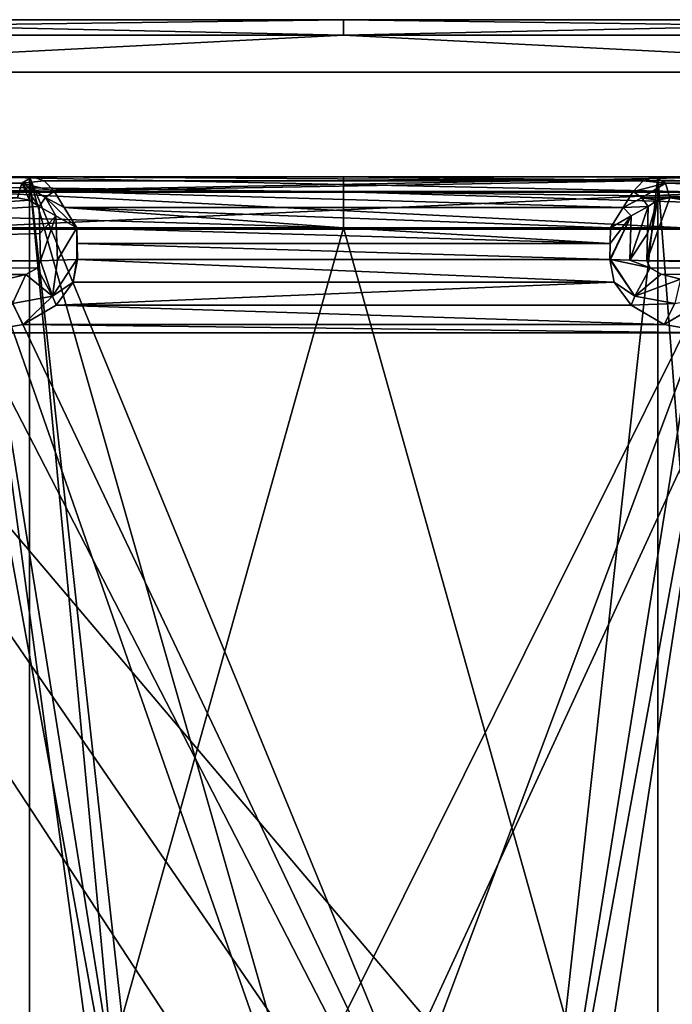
# Model space of a CAD drawing. Header units: millimetres. Extents: x -322 to 175, y 0 to 232.
# Tile 137 of 157: x 147 to 153, y 81 to 91. Entities that reach past the tile are written whole.
import ezdxf

# ---------------------------------------------------------------- set-up
doc = ezdxf.new("R2010")
doc.units = ezdxf.units.MM
doc.header["$LTSCALE"] = 65.185185
for name, color, linetype in [('682', 7, 'CONTINUOUS'), ('683', 7, 'CONTINUOUS'), ('685', 7, 'CONTINUOUS'), ('688', 7, 'CONTINUOUS'), ('689', 7, 'CONTINUOUS'), ('690', 7, 'CONTINUOUS'), ('691', 7, 'CONTINUOUS'), ('692', 7, 'CONTINUOUS'), ('694', 7, 'CONTINUOUS'), ('698', 7, 'CONTINUOUS'), ('702', 7, 'CONTINUOUS'), ('705', 7, 'CONTINUOUS'), ('712', 7, 'CONTINUOUS'), ('716', 7, 'CONTINUOUS'), ('736', 7, 'CONTINUOUS'), ('737', 7, 'CONTINUOUS'), ('744', 7, 'CONTINUOUS'), ('754', 7, 'CONTINUOUS'), ('755', 7, 'CONTINUOUS'), ('756', 7, 'CONTINUOUS'), ('763', 7, 'CONTINUOUS'), ('764', 7, 'CONTINUOUS'), ('783', 7, 'CONTINUOUS'), ('801', 7, 'CONTINUOUS'), ('802', 7, 'CONTINUOUS'), ('803', 7, 'CONTINUOUS'), ('804', 7, 'CONTINUOUS'), ('805', 7, 'CONTINUOUS'), ('817', 7, 'CONTINUOUS'), ('862', 7, 'CONTINUOUS'), ('863', 7, 'CONTINUOUS'), ('864', 7, 'CONTINUOUS'), ('865', 7, 'CONTINUOUS'), ('899', 7, 'CONTINUOUS'), ('900', 7, 'CONTINUOUS'), ('901', 7, 'CONTINUOUS')]:
    doc.layers.add(name, color=color, linetype=linetype)

msp = doc.modelspace()

# ---------------------------------------------------------------- linework, layer by layer
at = {"layer": '682', "color": 7, "linetype": 'CONTINUOUS', "true_color": 0xe0f2ff}
for points in [[(132.4001, 90.6, -12.7791), (128.25, 90.6), (167.5999, 90.6, -12.7791), (132.4001, 90.6, -12.7791)], [(167.5999, 90.6, -12.7791), (128.25, 90.6), (171.75, 90.6), (167.5999, 90.6, -12.7791)], [(171.75, 90.6), (128.25, 90.6), (132.4001, 90.6, 12.7791), (171.75, 90.6)], [(137.2122, 90.6, -17.5936), (132.4001, 90.6, -12.7791), (162.7878, 90.6, -17.5936), (137.2122, 90.6, -17.5936)], [(162.7878, 90.6, -17.5936), (132.4001, 90.6, -12.7791), (167.5999, 90.6, -12.7791), (162.7878, 90.6, -17.5936)], [(167.5999, 90.6, 12.7791), (171.75, 90.6), (132.4001, 90.6, 12.7791), (167.5999, 90.6, 12.7791)], [(137.2122, 90.6, 17.5936), (167.5999, 90.6, 12.7791), (132.4001, 90.6, 12.7791), (137.2122, 90.6, 17.5936)], [(143.2769, 90.6, -20.6848), (137.2122, 90.6, -17.5936), (156.7231, 90.6, -20.6848), (143.2769, 90.6, -20.6848)], [(156.7231, 90.6, -20.6848), (137.2122, 90.6, -17.5936), (162.7878, 90.6, -17.5936), (156.7231, 90.6, -20.6848)], [(162.7878, 90.6, 17.5936), (167.5999, 90.6, 12.7791), (137.2122, 90.6, 17.5936), (162.7878, 90.6, 17.5936)], [(143.2769, 90.6, 20.6848), (162.7878, 90.6, 17.5936), (137.2122, 90.6, 17.5936), (143.2769, 90.6, 20.6848)], [(150, 90.6, -21.75), (143.2769, 90.6, -20.6848), (156.7231, 90.6, -20.6848), (150, 90.6, -21.75)], [(156.7231, 90.6, 20.6848), (162.7878, 90.6, 17.5936), (143.2769, 90.6, 20.6848), (156.7231, 90.6, 20.6848)], [(150, 90.6, 21.75), (156.7231, 90.6, 20.6848), (143.2769, 90.6, 20.6848), (150, 90.6, 21.75)]]:
    msp.add_3dface(points, dxfattribs=at)
at = {"layer": '683', "color": 7, "linetype": 'CONTINUOUS', "true_color": 0xe0f2ff}
for points in [[(156.8756, 90.1, 21.161), (143.1244, 90.1, 21.161), (152.4748, 79.0749, 22.1119), (156.8756, 90.1, 21.161)], [(150, 80.1, 22.25), (143.1244, 90.1, 21.161), (147.5251, 79.0749, 22.1119), (150, 80.1, 22.25)], [(143.1244, 90.1, 21.161), (150, 80.1, 22.25), (152.4748, 79.0749, 22.1119), (143.1244, 90.1, 21.161)], [(147.5251, 79.0749, 22.1119), (143.1244, 90.1, 21.161), (146.5, 76.5999, 21.973), (147.5251, 79.0749, 22.1119)], [(153.5, 76.6001, 21.973), (156.8756, 90.1, 21.161), (152.4748, 79.0749, 22.1119), (153.5, 76.6001, 21.973)]]:
    msp.add_3dface(points, dxfattribs=at)
at = {"layer": '685', "color": 7, "linetype": 'CONTINUOUS', "true_color": 0xe0f2ff}
for points in [[(150, 69.6983, -22.25), (139.1947, 68.6793, -19.4501), (143.1244, 90.1, -21.161), (150, 69.6983, -22.25)], [(156.8756, 90.1, -21.161), (150, 69.6983, -22.25), (143.1244, 90.1, -21.161), (156.8756, 90.1, -21.161)], [(160.8053, 68.6793, -19.4501), (150, 69.6983, -22.25), (156.8756, 90.1, -21.161), (160.8053, 68.6793, -19.4501)]]:
    msp.add_3dface(points, dxfattribs=at)
at = {"layer": '688', "color": 7, "linetype": 'CONTINUOUS', "true_color": 0xe0f2ff}
for points in [[(147, 89.1, 4.5), (147, 70.6, 4.5), (145.5, 89.1, 4.5), (147, 89.1, 4.5)], [(145.5, 89.1, 4.5), (147, 70.6, 4.5), (146.7071, 69.8929, 4.5), (145.5, 89.1, 4.5)]]:
    msp.add_3dface(points, dxfattribs=at)
at = {"layer": '689', "color": 7, "linetype": 'CONTINUOUS', "true_color": 0xe0f2ff}
for points in [[(147, 70.6, 4.5), (147, 89.1, 4.5), (147, 70.6, 4.9), (147, 70.6, 4.5)], [(147, 70.6, 4.9), (147, 89.1, 4.5), (147, 89.1, 4.9), (147, 70.6, 4.9)]]:
    msp.add_3dface(points, dxfattribs=at)
at = {"layer": '690', "color": 7, "linetype": 'CONTINUOUS', "true_color": 0xe0f2ff}
for points in [[(147, 70.6, 4.9), (147, 89.1, 4.9), (148.268, 75.6, 4.9), (147, 70.6, 4.9)], [(147, 89.1, 4.9), (153, 89.1, 4.9), (151.732, 77.6, 4.9), (147, 89.1, 4.9)], [(148.268, 75.6, 4.9), (147, 89.1, 4.9), (148.268, 77.6, 4.9), (148.268, 75.6, 4.9)], [(148.268, 77.6, 4.9), (147, 89.1, 4.9), (150, 78.6, 4.9), (148.268, 77.6, 4.9)], [(150, 78.6, 4.9), (147, 89.1, 4.9), (151.732, 77.6, 4.9), (150, 78.6, 4.9)], [(153, 89.1, 4.9), (153, 70.6, 4.9), (151.732, 77.6, 4.9), (153, 89.1, 4.9)]]:
    msp.add_3dface(points, dxfattribs=at)
at = {"layer": '691', "color": 7, "linetype": 'CONTINUOUS', "true_color": 0xe0f2ff}
for points in [[(153, 70.6, 4.9), (153, 89.1, 4.9), (153, 70.6, 4.5), (153, 70.6, 4.9)], [(153, 70.6, 4.5), (153, 89.1, 4.9), (153, 89.1, 4.5), (153, 70.6, 4.5)]]:
    msp.add_3dface(points, dxfattribs=at)
at = {"layer": '692', "color": 7, "linetype": 'CONTINUOUS', "true_color": 0xe0f2ff}
for points in [[(154.5, 69.6, 4.5), (153, 70.6, 4.5), (153, 89.1, 4.5), (154.5, 69.6, 4.5)], [(154.5, 69.6, 4.5), (153, 89.1, 4.5), (154.5, 89.1, 4.5), (154.5, 69.6, 4.5)]]:
    msp.add_3dface(points, dxfattribs=at)
at = {"layer": '694', "color": 7, "linetype": 'CONTINUOUS', "true_color": 0xe0f2ff}
for points in [[(145.5, 69.6, -4.5), (154.5, 69.6, -4.5), (154.5, 89.1, -4.5), (145.5, 69.6, -4.5)], [(145.5, 69.6, -4.5), (154.5, 89.1, -4.5), (145.5, 89.1, -4.5), (145.5, 69.6, -4.5)]]:
    msp.add_3dface(points, dxfattribs=at)
at = {"layer": '698', "color": 7, "linetype": 'CONTINUOUS', "true_color": 0xe0f2ff}
for points in [[(146.2518, 88.6131, 9.4979), (146.7365, 70.1007, 9.0131), (148.2681, 77.6002, 9.2095), (146.2518, 88.6131, 9.4979)], [(153.7482, 88.6131, 9.4979), (146.2518, 88.6131, 9.4979), (148.2681, 77.6002, 9.2095), (153.7482, 88.6131, 9.4979)], [(150, 78.6, 9.2357), (153.7482, 88.6131, 9.4979), (148.2681, 77.6002, 9.2095), (150, 78.6, 9.2357)], [(151.7319, 77.6002, 9.2095), (153.7482, 88.6131, 9.4979), (150, 78.6, 9.2357), (151.7319, 77.6002, 9.2095)], [(153.2635, 70.1007, 9.0131), (153.7482, 88.6131, 9.4979), (151.7319, 75.5998, 9.1571), (153.2635, 70.1007, 9.0131)], [(151.7319, 75.5998, 9.1571), (153.7482, 88.6131, 9.4979), (151.7319, 77.6002, 9.2095), (151.7319, 75.5998, 9.1571)]]:
    msp.add_3dface(points, dxfattribs=at)
at = {"layer": '702', "color": 7, "linetype": 'CONTINUOUS', "true_color": 0xe0f2ff}
for points in [[(150, 88.6131, -6.9979), (152.544, 88.4631, -6.9939), (147.452, 88.6131, -6.9979), (150, 88.6131, -6.9979)], [(147.452, 88.6131, -6.9979), (152.544, 88.4631, -6.9939), (147.456, 88.4631, -6.9939), (147.452, 88.6131, -6.9979)], [(152.548, 88.6131, -6.9979), (152.544, 88.4631, -6.9939), (150, 88.6131, -6.9979), (152.548, 88.6131, -6.9979)], [(152.544, 88.4631, -6.9939), (152.5401, 88.3131, -6.99), (147.456, 88.4631, -6.9939), (152.544, 88.4631, -6.9939)], [(147.456, 88.4631, -6.9939), (152.5401, 88.3131, -6.99), (147.4599, 88.3131, -6.99), (147.456, 88.4631, -6.9939)], [(147.4599, 88.3131, -6.99), (152.5834, 88.0958, -6.9843), (147.4167, 88.096, -6.9843), (147.4599, 88.3131, -6.99)], [(152.5401, 88.3131, -6.99), (152.5834, 88.0958, -6.9843), (147.4599, 88.3131, -6.99), (152.5401, 88.3131, -6.99)], [(147.4167, 88.096, -6.9843), (152.5834, 88.0958, -6.9843), (147.2559, 87.8771, -6.9786), (147.4167, 88.096, -6.9843)], [(152.5834, 88.0958, -6.9843), (152.7443, 87.8769, -6.9786), (147.2559, 87.8771, -6.9786), (152.5834, 88.0958, -6.9843)], [(147.2559, 87.8771, -6.9786), (153.0589, 87.6913, -6.9737), (146.941, 87.6913, -6.9737), (147.2559, 87.8771, -6.9786)], [(152.7443, 87.8769, -6.9786), (153.0589, 87.6913, -6.9737), (147.2559, 87.8771, -6.9786), (152.7443, 87.8769, -6.9786)], [(146.941, 87.6913, -6.9737), (153.5117, 87.6131, -6.9717), (146.4883, 87.6131, -6.9717), (146.941, 87.6913, -6.9737)], [(153.0589, 87.6913, -6.9737), (153.5117, 87.6131, -6.9717), (146.941, 87.6913, -6.9737), (153.0589, 87.6913, -6.9737)], [(155.5135, 70.1007, -6.5131), (144.4865, 70.1007, -6.5131), (144.028, 87.6131, -6.9717), (155.5135, 70.1007, -6.5131)], [(146.4883, 87.6131, -6.9717), (155.5135, 70.1007, -6.5131), (144.028, 87.6131, -6.9717), (146.4883, 87.6131, -6.9717)], [(153.5117, 87.6131, -6.9717), (155.5135, 70.1007, -6.5131), (146.4883, 87.6131, -6.9717), (153.5117, 87.6131, -6.9717)]]:
    msp.add_3dface(points, dxfattribs=at)
at = {"layer": '705', "color": 7, "linetype": 'CONTINUOUS', "true_color": 0xe0f2ff}
for points in [[(138.595, 88.6131, -16.4813), (144.714, 69.7951, -19.8434), (150, 88.6131, -20.0426), (138.595, 88.6131, -16.4813)], [(144.714, 69.7951, -19.8434), (155.2858, 69.7951, -19.8435), (150, 88.6131, -20.0426), (144.714, 69.7951, -19.8434)], [(150, 88.6131, -20.0426), (155.2858, 69.7951, -19.8435), (161.405, 88.6131, -16.4813), (150, 88.6131, -20.0426)]]:
    msp.add_3dface(points, dxfattribs=at)
at = {"layer": '712', "color": 7, "linetype": 'CONTINUOUS', "true_color": 0xe0f2ff}
for points in [[(146.5, 73.1, 16.75), (146.5, 88.6, 16.75), (148.268, 75.6, 16.75), (146.5, 73.1, 16.75)], [(146.5, 88.6, 16.75), (153.5, 88.6, 16.75), (151.732, 77.6, 16.75), (146.5, 88.6, 16.75)], [(148.268, 75.6, 16.75), (146.5, 88.6, 16.75), (148.268, 77.6, 16.75), (148.268, 75.6, 16.75)], [(148.268, 77.6, 16.75), (146.5, 88.6, 16.75), (150, 78.6, 16.75), (148.268, 77.6, 16.75)], [(150, 78.6, 16.75), (146.5, 88.6, 16.75), (151.732, 77.6, 16.75), (150, 78.6, 16.75)], [(153.5, 88.6, 16.75), (153.5, 73.1, 16.75), (151.732, 77.6, 16.75), (153.5, 88.6, 16.75)]]:
    msp.add_3dface(points, dxfattribs=at)
at = {"layer": '716', "color": 7, "linetype": 'CONTINUOUS', "true_color": 0xe0f2ff}
for points in [[(153.5, 89.1, 16.25), (153.5, 88.9536, 16.6036), (146.5, 89.1, 16.25), (153.5, 89.1, 16.25)], [(146.5, 89.1, 16.25), (153.5, 88.9536, 16.6036), (146.5, 88.9536, 16.6036), (146.5, 89.1, 16.25)], [(153.5, 88.6, 16.75), (146.5, 88.6, 16.75), (146.5, 88.9536, 16.6036), (153.5, 88.6, 16.75)], [(153.5, 88.9536, 16.6036), (153.5, 88.6, 16.75), (146.5, 88.9536, 16.6036), (153.5, 88.9536, 16.6036)]]:
    msp.add_3dface(points, dxfattribs=at)
at = {"layer": '736', "color": 7, "linetype": 'CONTINUOUS', "true_color": 0xe0f2ff}
for points in [[(143.2769, 90.6, 20.6848), (138.9482, 90.4536, 19.1422), (150, 90.4536, 22.1036), (143.2769, 90.6, 20.6848)], [(150, 90.6, 21.75), (143.2769, 90.6, 20.6848), (150, 90.4536, 22.1036), (150, 90.6, 21.75)], [(156.7231, 90.6, 20.6848), (150, 90.6, 21.75), (161.0518, 90.4536, 19.1422), (156.7231, 90.6, 20.6848)], [(150, 90.6, 21.75), (150, 90.4536, 22.1036), (161.0518, 90.4536, 19.1422), (150, 90.6, 21.75)], [(138.9482, 90.4536, 19.1422), (143.1244, 90.1, 21.161), (150, 90.4536, 22.1036), (138.9482, 90.4536, 19.1422)], [(143.1244, 90.1, 21.161), (156.8756, 90.1, 21.161), (150, 90.4536, 22.1036), (143.1244, 90.1, 21.161)], [(150, 90.4536, 22.1036), (156.8756, 90.1, 21.161), (161.0518, 90.4536, 19.1422), (150, 90.4536, 22.1036)]]:
    msp.add_3dface(points, dxfattribs=at)
at = {"layer": '737', "color": 7, "linetype": 'CONTINUOUS', "true_color": 0xe0f2ff}
for points in [[(143.2769, 90.6, -20.6848), (150, 90.6, -21.75), (138.9482, 90.4536, -19.1422), (143.2769, 90.6, -20.6848)], [(150, 90.6, -21.75), (150, 90.4536, -22.1036), (138.9482, 90.4536, -19.1422), (150, 90.6, -21.75)], [(150, 90.6, -21.75), (156.7231, 90.6, -20.6848), (150, 90.4536, -22.1036), (150, 90.6, -21.75)], [(156.7231, 90.6, -20.6848), (161.0518, 90.4536, -19.1422), (150, 90.4536, -22.1036), (156.7231, 90.6, -20.6848)], [(150, 90.4536, -22.1036), (143.1244, 90.1, -21.161), (138.9482, 90.4536, -19.1422), (150, 90.4536, -22.1036)], [(156.8756, 90.1, -21.161), (143.1244, 90.1, -21.161), (150, 90.4536, -22.1036), (156.8756, 90.1, -21.161)], [(161.0518, 90.4536, -19.1422), (156.8756, 90.1, -21.161), (150, 90.4536, -22.1036), (161.0518, 90.4536, -19.1422)]]:
    msp.add_3dface(points, dxfattribs=at)
at = {"layer": '744', "color": 7, "linetype": 'CONTINUOUS', "true_color": 0xe0f2ff}
for points in [[(146.8851, 88.9, -7.3576), (147.0018, 88.8769, -7.2408), (138.5202, 88.3, -15.7224), (146.8851, 88.9, -7.3576)], [(147.0018, 88.8769, -7.2408), (147.0928, 88.8177, -7.1499), (138.5202, 88.3, -15.7224), (147.0018, 88.8769, -7.2408)], [(138.5202, 88.3, -15.7224), (147.0928, 88.8177, -7.1499), (147.0996, 88.5589, -7.1431), (138.5202, 88.3, -15.7224)], [(147.1063, 88.3, -7.1363), (138.5202, 88.3, -15.7224), (147.0996, 88.5589, -7.1431), (147.1063, 88.3, -7.1363)]]:
    msp.add_3dface(points, dxfattribs=at)
at = {"layer": '754', "color": 7, "linetype": 'CONTINUOUS', "true_color": 0xe0f2ff}
for points in [[(157.1867, 88.3, -11.4293), (152.8937, 88.3, -7.1363), (153.1131, 88.9, -7.3558), (157.1867, 88.3, -11.4293)], [(153.1131, 88.9, -7.3558), (152.8937, 88.3, -7.1363), (152.9979, 88.8767, -7.2405), (153.1131, 88.9, -7.3558)], [(152.9979, 88.8767, -7.2405), (152.8937, 88.3, -7.1363), (152.9004, 88.5588, -7.1431), (152.9979, 88.8767, -7.2405)], [(152.9072, 88.8177, -7.1499), (152.9979, 88.8767, -7.2405), (152.9004, 88.5588, -7.1431), (152.9072, 88.8177, -7.1499)], [(157.2908, 88.9, -11.5335), (157.1867, 88.3, -11.4293), (153.1131, 88.9, -7.3558), (157.2908, 88.9, -11.5335)]]:
    msp.add_3dface(points, dxfattribs=at)
at = {"layer": '755', "color": 7, "linetype": 'CONTINUOUS', "true_color": 0xe0f2ff}
for points in [[(138.4512, 88.1649, -15.7171), (138.5202, 88.3, -15.7224), (146.9662, 88.1703, -7.2089), (138.4512, 88.1649, -15.7171)], [(138.5202, 88.3, -15.7224), (147.1063, 88.3, -7.1363), (147.0731, 88.2305, -7.152), (138.5202, 88.3, -15.7224)], [(146.9662, 88.1703, -7.2089), (138.5202, 88.3, -15.7224), (147.0731, 88.2305, -7.152), (146.9662, 88.1703, -7.2089)], [(146.7825, 88.123, -7.309), (138.4512, 88.1649, -15.7171), (146.9662, 88.1703, -7.2089), (146.7825, 88.123, -7.309)]]:
    msp.add_3dface(points, dxfattribs=at)
at = {"layer": '756', "color": 7, "linetype": 'CONTINUOUS', "true_color": 0xe0f2ff}
for points in [[(138.6729, 89.1, -15.8525), (146.9278, 89.0414, -7.3977), (138.573, 89.0414, -15.7525), (138.6729, 89.1, -15.8525)], [(142.8504, 89.1, -11.6751), (146.9278, 89.0414, -7.3977), (138.6729, 89.1, -15.8525), (142.8504, 89.1, -11.6751)], [(147.0278, 89.1, -7.4977), (146.9278, 89.0414, -7.3977), (142.8504, 89.1, -11.6751), (147.0278, 89.1, -7.4977)], [(146.9278, 89.0414, -7.3977), (146.8851, 88.9, -7.3576), (138.573, 89.0414, -15.7525), (146.9278, 89.0414, -7.3977)]]:
    msp.add_3dface(points, dxfattribs=at)
at = {"layer": '763', "color": 7, "linetype": 'CONTINUOUS', "true_color": 0xe0f2ff}
for points in [[(157.1496, 89.1, -11.6751), (161.427, 89.0414, -15.7525), (152.9722, 89.1, -7.4977), (157.1496, 89.1, -11.6751)], [(152.9722, 89.1, -7.4977), (161.427, 89.0414, -15.7525), (153.0722, 89.0414, -7.3977), (152.9722, 89.1, -7.4977)], [(161.4685, 88.9, -15.7111), (157.2908, 88.9, -11.5335), (153.0722, 89.0414, -7.3977), (161.4685, 88.9, -15.7111)], [(161.427, 89.0414, -15.7525), (161.4685, 88.9, -15.7111), (153.0722, 89.0414, -7.3977), (161.427, 89.0414, -15.7525)], [(157.2908, 88.9, -11.5335), (153.1131, 88.9, -7.3558), (153.0722, 89.0414, -7.3977), (157.2908, 88.9, -11.5335)]]:
    msp.add_3dface(points, dxfattribs=at)
at = {"layer": '764', "color": 7, "linetype": 'CONTINUOUS', "true_color": 0xe0f2ff}
for points in [[(152.8937, 88.3, -7.1363), (157.1867, 88.3, -11.4293), (161.5485, 88.1651, -15.7172), (152.8937, 88.3, -7.1363)], [(152.8937, 88.3, -7.1363), (161.5485, 88.1651, -15.7172), (152.9265, 88.2309, -7.1517), (152.8937, 88.3, -7.1363)], [(152.9265, 88.2309, -7.1517), (161.5485, 88.1651, -15.7172), (153.0333, 88.1705, -7.2086), (152.9265, 88.2309, -7.1517)], [(153.0333, 88.1705, -7.2086), (161.5485, 88.1651, -15.7172), (153.2172, 88.1231, -7.3088), (153.0333, 88.1705, -7.2086)]]:
    msp.add_3dface(points, dxfattribs=at)
at = {"layer": '783', "color": 7, "linetype": 'CONTINUOUS', "true_color": 0xe0f2ff}
for points in [[(153.7482, 88.9582, 9.6488), (153.7482, 89.1, 9.9977), (146.2518, 88.9582, 9.6488), (153.7482, 88.9582, 9.6488)], [(146.2518, 88.9582, 9.6488), (153.7482, 89.1, 9.9977), (146.2518, 89.1, 9.9977), (146.2518, 88.9582, 9.6488)], [(146.2518, 88.6131, 9.4979), (153.7482, 88.6131, 9.4979), (153.7482, 88.9582, 9.6488), (146.2518, 88.6131, 9.4979)], [(146.2518, 88.6131, 9.4979), (153.7482, 88.9582, 9.6488), (146.2518, 88.9582, 9.6488), (146.2518, 88.6131, 9.4979)]]:
    msp.add_3dface(points, dxfattribs=at)
at = {"layer": '801', "color": 7, "linetype": 'CONTINUOUS', "true_color": 0xe0f2ff}
for points in [[(147.221, 87.9613, -6.9881), (147.1063, 88.3, -7.1363), (147.2685, 88.3071, -7.028), (147.221, 87.9613, -6.9881)], [(147.4532, 88.3129, -6.9901), (147.4167, 88.096, -6.9843), (147.221, 87.9613, -6.9881), (147.4532, 88.3129, -6.9901)], [(147.4532, 88.3129, -6.9901), (147.221, 87.9613, -6.9881), (147.2685, 88.3071, -7.028), (147.4532, 88.3129, -6.9901)], [(147.4599, 88.3131, -6.99), (147.4167, 88.096, -6.9843), (147.4532, 88.3129, -6.9901), (147.4599, 88.3131, -6.99)], [(146.9662, 88.1703, -7.2089), (147.0731, 88.2305, -7.152), (147.221, 87.9613, -6.9881), (146.9662, 88.1703, -7.2089)], [(147.0731, 88.2305, -7.152), (147.1063, 88.3, -7.1363), (147.221, 87.9613, -6.9881), (147.0731, 88.2305, -7.152)], [(146.7825, 88.123, -7.309), (146.9662, 88.1703, -7.2089), (146.8365, 87.892, -7.0327), (146.7825, 88.123, -7.309)], [(146.9662, 88.1703, -7.2089), (147.221, 87.9613, -6.9881), (146.8365, 87.892, -7.0327), (146.9662, 88.1703, -7.2089)], [(147.4167, 88.096, -6.9843), (147.2559, 87.8771, -6.9786), (147.221, 87.9613, -6.9881), (147.4167, 88.096, -6.9843)], [(147.221, 87.9613, -6.9881), (146.941, 87.6913, -6.9737), (146.8365, 87.892, -7.0327), (147.221, 87.9613, -6.9881)], [(147.2559, 87.8771, -6.9786), (146.941, 87.6913, -6.9737), (147.221, 87.9613, -6.9881), (147.2559, 87.8771, -6.9786)], [(146.941, 87.6913, -6.9737), (146.4883, 87.6131, -6.9717), (146.8365, 87.892, -7.0327), (146.941, 87.6913, -6.9737)]]:
    msp.add_3dface(points, dxfattribs=at)
at = {"layer": '802', "color": 7, "linetype": 'CONTINUOUS', "true_color": 0xe0f2ff}
for points in [[(147.0996, 88.5589, -7.1431), (147.0928, 88.8177, -7.1499), (147.2532, 88.7274, -7.0408), (147.0996, 88.5589, -7.1431)], [(147.1063, 88.3, -7.1363), (147.0996, 88.5589, -7.1431), (147.2532, 88.7274, -7.0408), (147.1063, 88.3, -7.1363)], [(147.2685, 88.3071, -7.028), (147.1063, 88.3, -7.1363), (147.2532, 88.7274, -7.0408), (147.2685, 88.3071, -7.028)], [(147.452, 88.6131, -6.9979), (147.2685, 88.3071, -7.028), (147.2532, 88.7274, -7.0408), (147.452, 88.6131, -6.9979)], [(147.452, 88.6131, -6.9979), (147.4532, 88.3129, -6.9901), (147.2685, 88.3071, -7.028), (147.452, 88.6131, -6.9979)], [(147.452, 88.6131, -6.9979), (147.456, 88.4631, -6.9939), (147.4532, 88.3129, -6.9901), (147.452, 88.6131, -6.9979)], [(147.456, 88.4631, -6.9939), (147.4599, 88.3131, -6.99), (147.4532, 88.3129, -6.9901), (147.456, 88.4631, -6.9939)]]:
    msp.add_3dface(points, dxfattribs=at)
at = {"layer": '803', "color": 7, "linetype": 'CONTINUOUS', "true_color": 0xe0f2ff}
for points in [[(152.8585, 89.0627, -7.3082), (147.0278, 89.1, -7.4977), (150, 89.1, -7.4977), (152.8585, 89.0627, -7.3082)], [(147.0278, 89.1, -7.4977), (152.8585, 89.0627, -7.3082), (147.141, 89.063, -7.3089), (147.0278, 89.1, -7.4977)], [(147.141, 89.063, -7.3089), (152.8585, 89.0627, -7.3082), (147.2342, 88.9629, -7.1537), (147.141, 89.063, -7.3089)], [(152.8585, 89.0627, -7.3082), (152.7653, 88.9621, -7.1529), (147.2342, 88.9629, -7.1537), (152.8585, 89.0627, -7.3082)], [(152.9722, 89.1, -7.4977), (152.8585, 89.0627, -7.3082), (150, 89.1, -7.4977), (152.9722, 89.1, -7.4977)], [(152.7653, 88.9621, -7.1529), (152.6689, 88.8083, -7.0431), (147.2342, 88.9629, -7.1537), (152.7653, 88.9621, -7.1529)], [(147.2342, 88.9629, -7.1537), (152.6689, 88.8083, -7.0431), (147.3312, 88.8081, -7.0431), (147.2342, 88.9629, -7.1537)], [(152.6689, 88.8083, -7.0431), (152.548, 88.6131, -6.9979), (147.3312, 88.8081, -7.0431), (152.6689, 88.8083, -7.0431)], [(152.548, 88.6131, -6.9979), (150, 88.6131, -6.9979), (147.3312, 88.8081, -7.0431), (152.548, 88.6131, -6.9979)], [(150, 88.6131, -6.9979), (147.452, 88.6131, -6.9979), (147.3312, 88.8081, -7.0431), (150, 88.6131, -6.9979)]]:
    msp.add_3dface(points, dxfattribs=at)
at = {"layer": '804', "color": 7, "linetype": 'CONTINUOUS', "true_color": 0xe0f2ff}
for points in [[(152.9072, 88.8177, -7.1499), (152.9004, 88.5588, -7.1431), (152.7315, 88.3071, -7.028), (152.9072, 88.8177, -7.1499)], [(152.9072, 88.8177, -7.1499), (152.7315, 88.3071, -7.028), (152.7467, 88.7274, -7.0408), (152.9072, 88.8177, -7.1499)], [(152.5401, 88.3131, -6.99), (152.544, 88.4631, -6.9939), (152.7467, 88.7274, -7.0408), (152.5401, 88.3131, -6.99)], [(152.5468, 88.3129, -6.9901), (152.5401, 88.3131, -6.99), (152.7467, 88.7274, -7.0408), (152.5468, 88.3129, -6.9901)], [(152.544, 88.4631, -6.9939), (152.548, 88.6131, -6.9979), (152.7467, 88.7274, -7.0408), (152.544, 88.4631, -6.9939)], [(152.7315, 88.3071, -7.028), (152.5468, 88.3129, -6.9901), (152.7467, 88.7274, -7.0408), (152.7315, 88.3071, -7.028)], [(152.9004, 88.5588, -7.1431), (152.8937, 88.3, -7.1363), (152.7315, 88.3071, -7.028), (152.9004, 88.5588, -7.1431)]]:
    msp.add_3dface(points, dxfattribs=at)
at = {"layer": '805', "color": 7, "linetype": 'CONTINUOUS', "true_color": 0xe0f2ff}
for points in [[(152.5834, 88.0958, -6.9843), (152.5401, 88.3131, -6.99), (152.7789, 87.9614, -6.9881), (152.5834, 88.0958, -6.9843)], [(152.5401, 88.3131, -6.99), (152.5468, 88.3129, -6.9901), (152.7789, 87.9614, -6.9881), (152.5401, 88.3131, -6.99)], [(152.9265, 88.2309, -7.1517), (152.5468, 88.3129, -6.9901), (152.7315, 88.3071, -7.028), (152.9265, 88.2309, -7.1517)], [(152.5468, 88.3129, -6.9901), (152.9265, 88.2309, -7.1517), (152.7789, 87.9614, -6.9881), (152.5468, 88.3129, -6.9901)], [(152.8937, 88.3, -7.1363), (152.9265, 88.2309, -7.1517), (152.7315, 88.3071, -7.028), (152.8937, 88.3, -7.1363)], [(152.9265, 88.2309, -7.1517), (153.0333, 88.1705, -7.2086), (152.7789, 87.9614, -6.9881), (152.9265, 88.2309, -7.1517)], [(153.0333, 88.1705, -7.2086), (153.2172, 88.1231, -7.3088), (152.7789, 87.9614, -6.9881), (153.0333, 88.1705, -7.2086)], [(153.2172, 88.1231, -7.3088), (153.1634, 87.892, -7.0327), (152.7789, 87.9614, -6.9881), (153.2172, 88.1231, -7.3088)], [(152.7443, 87.8769, -6.9786), (152.5834, 88.0958, -6.9843), (152.7789, 87.9614, -6.9881), (152.7443, 87.8769, -6.9786)], [(153.1634, 87.892, -7.0327), (152.7443, 87.8769, -6.9786), (152.7789, 87.9614, -6.9881), (153.1634, 87.892, -7.0327)], [(153.5117, 87.6131, -6.9717), (153.0589, 87.6913, -6.9737), (153.5117, 87.9582, -7.1226), (153.5117, 87.6131, -6.9717)], [(153.5117, 87.9582, -7.1226), (153.0589, 87.6913, -6.9737), (153.1634, 87.892, -7.0327), (153.5117, 87.9582, -7.1226)], [(153.0589, 87.6913, -6.9737), (152.7443, 87.8769, -6.9786), (153.1634, 87.892, -7.0327), (153.0589, 87.6913, -6.9737)]]:
    msp.add_3dface(points, dxfattribs=at)
at = {"layer": '817', "color": 7, "linetype": 'CONTINUOUS', "true_color": 0xe0f2ff}
for points in [[(138.5081, 88.959, -16.2352), (150, 88.9582, -19.8917), (138.6353, 89.1, -15.8986), (138.5081, 88.959, -16.2352)], [(138.6353, 89.1, -15.8986), (150, 88.9582, -19.8917), (150, 89.1, -19.5428), (138.6353, 89.1, -15.8986)], [(161.4901, 88.974, -16.2166), (161.3647, 89.1, -15.8986), (150, 89.1, -19.5428), (161.4901, 88.974, -16.2166)], [(161.4918, 88.959, -16.2352), (161.4901, 88.974, -16.2166), (150, 89.1, -19.5428), (161.4918, 88.959, -16.2352)], [(150, 88.9582, -19.8917), (161.4918, 88.959, -16.2352), (150, 89.1, -19.5428), (150, 88.9582, -19.8917)], [(138.595, 88.6131, -16.4813), (150, 88.6131, -20.0426), (138.5081, 88.959, -16.2352), (138.595, 88.6131, -16.4813)], [(150, 88.6131, -20.0426), (150, 88.9582, -19.8917), (138.5081, 88.959, -16.2352), (150, 88.6131, -20.0426)], [(161.4918, 88.959, -16.2352), (150, 88.9582, -19.8917), (161.4761, 88.8048, -16.3785), (161.4918, 88.959, -16.2352)], [(150, 88.6131, -20.0426), (161.405, 88.6131, -16.4813), (150, 88.9582, -19.8917), (150, 88.6131, -20.0426)], [(150, 88.9582, -19.8917), (161.405, 88.6131, -16.4813), (161.4761, 88.8048, -16.3785), (150, 88.9582, -19.8917)]]:
    msp.add_3dface(points, dxfattribs=at)
at = {"layer": '862', "color": 7, "linetype": 'CONTINUOUS', "true_color": 0xe0f2ff}
for points in [[(152.6689, 88.8083, -7.0431), (152.7653, 88.9621, -7.1529), (152.8478, 88.9019, -7.1294), (152.6689, 88.8083, -7.0431)], [(152.9072, 88.8177, -7.1499), (152.6689, 88.8083, -7.0431), (152.8478, 88.9019, -7.1294), (152.9072, 88.8177, -7.1499)], [(152.548, 88.6131, -6.9979), (152.6689, 88.8083, -7.0431), (152.7467, 88.7274, -7.0408), (152.548, 88.6131, -6.9979)], [(152.6689, 88.8083, -7.0431), (152.9072, 88.8177, -7.1499), (152.7467, 88.7274, -7.0408), (152.6689, 88.8083, -7.0431)]]:
    msp.add_3dface(points, dxfattribs=at)
at = {"layer": '863', "color": 7, "linetype": 'CONTINUOUS', "true_color": 0xe0f2ff}
for points in [[(153.0722, 89.0414, -7.3977), (152.7653, 88.9621, -7.1529), (152.8585, 89.0627, -7.3082), (153.0722, 89.0414, -7.3977)], [(152.9722, 89.1, -7.4977), (153.0722, 89.0414, -7.3977), (152.8585, 89.0627, -7.3082), (152.9722, 89.1, -7.4977)], [(152.7653, 88.9621, -7.1529), (153.0722, 89.0414, -7.3977), (152.8478, 88.9019, -7.1294), (152.7653, 88.9621, -7.1529)], [(153.0722, 89.0414, -7.3977), (153.1131, 88.9, -7.3558), (152.8478, 88.9019, -7.1294), (153.0722, 89.0414, -7.3977)], [(153.1131, 88.9, -7.3558), (152.9979, 88.8767, -7.2405), (152.8478, 88.9019, -7.1294), (153.1131, 88.9, -7.3558)], [(152.9979, 88.8767, -7.2405), (152.9072, 88.8177, -7.1499), (152.8478, 88.9019, -7.1294), (152.9979, 88.8767, -7.2405)]]:
    msp.add_3dface(points, dxfattribs=at)
at = {"layer": '864', "color": 7, "linetype": 'CONTINUOUS', "true_color": 0xe0f2ff}
for points in [[(147.2532, 88.7274, -7.0408), (147.0928, 88.8177, -7.1499), (147.1521, 88.902, -7.1295), (147.2532, 88.7274, -7.0408)], [(147.2342, 88.9629, -7.1537), (147.3312, 88.8081, -7.0431), (147.1521, 88.902, -7.1295), (147.2342, 88.9629, -7.1537)], [(147.452, 88.6131, -6.9979), (147.2532, 88.7274, -7.0408), (147.1521, 88.902, -7.1295), (147.452, 88.6131, -6.9979)], [(147.3312, 88.8081, -7.0431), (147.452, 88.6131, -6.9979), (147.1521, 88.902, -7.1295), (147.3312, 88.8081, -7.0431)]]:
    msp.add_3dface(points, dxfattribs=at)
at = {"layer": '865', "color": 7, "linetype": 'CONTINUOUS', "true_color": 0xe0f2ff}
for points in [[(146.9278, 89.0414, -7.3977), (147.0278, 89.1, -7.4977), (147.141, 89.063, -7.3089), (146.9278, 89.0414, -7.3977)], [(146.9278, 89.0414, -7.3977), (147.141, 89.063, -7.3089), (147.2342, 88.9629, -7.1537), (146.9278, 89.0414, -7.3977)], [(147.0018, 88.8769, -7.2408), (146.8851, 88.9, -7.3576), (146.9278, 89.0414, -7.3977), (147.0018, 88.8769, -7.2408)], [(147.0928, 88.8177, -7.1499), (147.0018, 88.8769, -7.2408), (146.9278, 89.0414, -7.3977), (147.0928, 88.8177, -7.1499)], [(147.0928, 88.8177, -7.1499), (146.9278, 89.0414, -7.3977), (147.1521, 88.902, -7.1295), (147.0928, 88.8177, -7.1499)], [(146.9278, 89.0414, -7.3977), (147.2342, 88.9629, -7.1537), (147.1521, 88.902, -7.1295), (146.9278, 89.0414, -7.3977)]]:
    msp.add_3dface(points, dxfattribs=at)
at = {"layer": '899', "color": 7, "linetype": 'CONTINUOUS', "true_color": 0xe0f2ff}
for points in [[(153.7482, 89.1, 9.9977), (146.5, 89.1, 16.25), (146.2518, 89.1, 9.9977), (153.7482, 89.1, 9.9977)], [(153.5, 89.1, 16.25), (146.5, 89.1, 16.25), (153.7482, 89.1, 9.9977), (153.5, 89.1, 16.25)]]:
    msp.add_3dface(points, dxfattribs=at)
at = {"layer": '900', "color": 7, "linetype": 'CONTINUOUS', "true_color": 0xe0f2ff}
for points in [[(138.6353, 89.1, -15.8986), (150, 89.1, -19.5428), (138.653, 89.1, -15.8746), (138.6353, 89.1, -15.8986)], [(150, 89.1, -19.5428), (138.6729, 89.1, -15.8525), (138.653, 89.1, -15.8746), (150, 89.1, -19.5428)], [(142.8504, 89.1, -11.6751), (138.6729, 89.1, -15.8525), (150, 89.1, -19.5428), (142.8504, 89.1, -11.6751)], [(147.0278, 89.1, -7.4977), (142.8504, 89.1, -11.6751), (150, 89.1, -19.5428), (147.0278, 89.1, -7.4977)], [(150, 89.1, -7.4977), (147.0278, 89.1, -7.4977), (150, 89.1, -19.5428), (150, 89.1, -7.4977)], [(152.9722, 89.1, -7.4977), (150, 89.1, -7.4977), (157.1496, 89.1, -11.6751), (152.9722, 89.1, -7.4977)], [(161.3647, 89.1, -15.8986), (157.1496, 89.1, -11.6751), (150, 89.1, -7.4977), (161.3647, 89.1, -15.8986)], [(161.3647, 89.1, -15.8986), (150, 89.1, -7.4977), (150, 89.1, -19.5428), (161.3647, 89.1, -15.8986)]]:
    msp.add_3dface(points, dxfattribs=at)
at = {"layer": '901', "color": 7, "linetype": 'CONTINUOUS', "true_color": 0xe0f2ff}
for points in [[(147, 89.1, 4.5), (145.5, 89.1, 4.5), (145.5, 89.1, -4.5), (147, 89.1, 4.5)], [(153, 89.1, 4.5), (147, 89.1, 4.5), (145.5, 89.1, -4.5), (153, 89.1, 4.5)], [(154.5, 89.1, 4.5), (153, 89.1, 4.5), (145.5, 89.1, -4.5), (154.5, 89.1, 4.5)], [(154.5, 89.1, -4.5), (154.5, 89.1, 4.5), (145.5, 89.1, -4.5), (154.5, 89.1, -4.5)], [(147, 89.1, 4.9), (147, 89.1, 4.5), (153, 89.1, 4.9), (147, 89.1, 4.9)], [(153, 89.1, 4.9), (147, 89.1, 4.5), (153, 89.1, 4.5), (153, 89.1, 4.9)]]:
    msp.add_3dface(points, dxfattribs=at)

doc.saveas('drawing.dxf')
